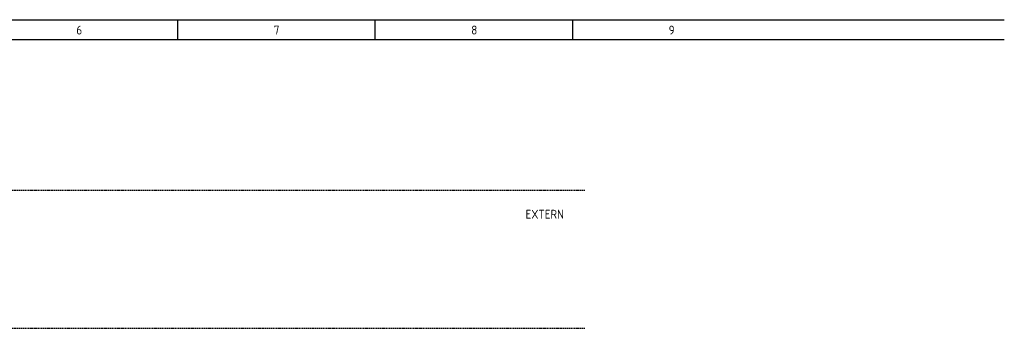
# Model space of a CAD drawing. Extents: x 37 to 1487, y -866 to 366.
# Tile 7 of 12: x 1249 to 1448, y -351 to -288. Entities that reach past the tile are written whole.
import ezdxf

# ---------------------------------------------------------------- set-up
doc = ezdxf.new("R2010")
doc.units = 0
doc.linetypes.add('EPLANLINE2', pattern=[0.375, 0.25, -0.125])
doc.linetypes.add('EPLANLINE7', pattern=[0])
for name, color, linetype in [('ONDERHOEK', 1, 'CONTINUOUS'), ('SPEC_TEKST', 5, 'CONTINUOUS'), ('SYMBOOL', 4, 'CONTINUOUS')]:
    doc.layers.add(name, color=color, linetype=linetype)
doc.styles.get("Standard").update_dxf_attribs({"font": 'ISOCP'})

msp = doc.modelspace()

# ---------------------------------------------------------------- linework, layer by layer
at = {"layer": 'ONDERHOEK', "color": 4, "linetype": 'EPLANLINE7'}
msp.add_line((953.49, -288.23), (1448.49, -288.23), dxfattribs=at)
at = {"layer": 'ONDERHOEK', "color": 1, "linetype": 'EPLANLINE7'}
for p, q in [((1280.99, -288.23), (1280.99, -292.23)), ((1320.99, -288.23), (1320.99, -292.23)), ((1360.99, -288.23), (1360.99, -292.23)), ((953.49, -292.23), (1448.49, -292.23))]:
    msp.add_line(p, q, dxfattribs=at)
at = {"layer": 'SYMBOOL', "color": 1, "linetype": 'EPLANLINE2'}
for p, q in [((1035.49, -322.73), (1363.49, -322.73)), ((1035.49, -350.73), (1363.49, -350.73))]:
    msp.add_line(p, q, dxfattribs=at)

# ---------------------------------------------------------------- texts
at = {"layer": 'ONDERHOEK', "color": 2}
for s, p in [('6 ', (1260.49, -291.23)), ('7 ', (1300.49, -291.23)), ('8 ', (1340.49, -291.23)), ('9 ', (1380.49, -291.23))]:
    msp.add_text(s, height=1.8, dxfattribs=at).set_placement(p)
at = {"layer": 'SPEC_TEKST', "color": 2}
msp.add_text('EXTERN', height=1.8, dxfattribs=at).set_placement((1351.49, -328.53))

doc.saveas('drawing.dxf')
